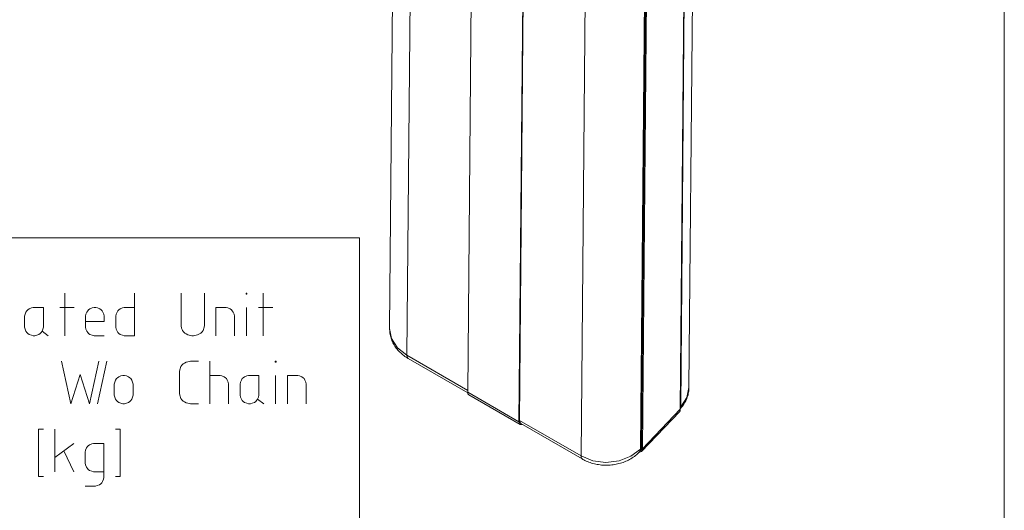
# Model space of a CAD drawing. Header units: millimetres. Extents: x 3 to 207, y 3 to 294.
# Tile 17 of 61: x 149 to 207, y 53 to 82. Entities that reach past the tile are written whole.
import ezdxf

# ---------------------------------------------------------------- set-up
doc = ezdxf.new("R2010")
doc.units = ezdxf.units.MM
doc.layers.add('1', color=7, linetype='CONTINUOUS', true_color=0xffffff)

msp = doc.modelspace()

# ---------------------------------------------------------------- linework, layer by layer
at = {"layer": '1', "color": 7, "linetype": 'Continuous', "lineweight": 18}
msp.add_line((207, 3), (207, 294), dxfattribs=at)
at = {"layer": '1', "color": 252, "linetype": 'Continuous', "lineweight": 13}
for p, q in [((171.020416, 89.335602), (170.790878, 63.475338)), ((188.425522, 60.00547), (188.666718, 87.178329)), ((188.161118, 86.647507), (187.913223, 58.720707)), ((188.18428, 86.671463), (187.937469, 58.866978)), ((175.620026, 85.567513), (175.390671, 59.726894)), ((178.652237, 85.451004), (178.408447, 57.985874)), ((178.445892, 58.064159), (178.688797, 85.429924)), ((185.811798, 84.393013), (185.563095, 56.372993)), ((185.88588, 84.457733), (185.637299, 56.450928)), ((185.936813, 84.50248), (185.687241, 56.382595)), ((171.997498, 83.381416), (171.806778, 61.894405)), ((182.31041, 83.37146), (182.067245, 55.97493)), ((170.790878, 63.47533), (170.907822, 62.873936)), ((170.79097, 63.47356), (170.791748, 63.402317)), ((170.791748, 63.402317), (170.795349, 63.331238)), ((170.795349, 63.331238), (170.801926, 63.259041)), ((170.801926, 63.259041), (170.811371, 63.187107)), ((170.811371, 63.187107), (170.823715, 63.11557)), ((170.823715, 63.11557), (170.838852, 63.044533)), ((170.838852, 63.044533), (170.856857, 62.973969)), ((170.856857, 62.973969), (170.877609, 62.904091)), ((170.877609, 62.904091), (170.901184, 62.834782)), ((170.901184, 62.834782), (170.92749, 62.766346)), ((170.907822, 62.873936), (171.257874, 62.329193)), ((170.92749, 62.766346), (170.956543, 62.698578)), ((170.956543, 62.698578), (170.988251, 62.631859)), ((170.988251, 62.631859), (171.022705, 62.56591)), ((171.022705, 62.56591), (171.059708, 62.501175)), ((171.059708, 62.501175), (171.099426, 62.437332)), ((171.099426, 62.437332), (171.141586, 62.374855)), ((171.141586, 62.374855), (171.186432, 62.313404)), ((171.186432, 62.313404), (171.233597, 62.253452)), ((171.233597, 62.253452), (171.283386, 62.194664)), ((171.257874, 62.329193), (171.806778, 61.894405)), ((171.283386, 62.194664), (171.335403, 62.137524)), ((171.335403, 62.137524), (171.389954, 62.081692)), ((171.389954, 62.081692), (171.446579, 62.027622)), ((171.446579, 62.027622), (171.505646, 61.975021)), ((171.505646, 61.975021), (171.566681, 61.924294)), ((171.566681, 61.924294), (171.62999, 61.875202)), ((171.62999, 61.875202), (171.695145, 61.828079)), ((171.695145, 61.828079), (171.762405, 61.782738)), ((171.762405, 61.782738), (171.83136, 61.739464)), ((171.806778, 61.894405), (175.39151, 59.826298)), ((171.824142, 61.779087), (171.806778, 61.894405)), ((171.877197, 61.712383), (171.824142, 61.779087)), ((171.83136, 61.739464), (171.854202, 61.725815)), ((171.854202, 61.725815), (171.877197, 61.712383)), ((171.877197, 61.712383), (175.392426, 59.684368)), ((188.297714, 59.405754), (188.425522, 60.00547)), ((188.399353, 59.714363), (188.410049, 59.786625)), ((188.410049, 59.786625), (188.41832, 59.859249)), ((188.41832, 59.859249), (188.424271, 59.931839)), ((188.424271, 59.931839), (188.425522, 60.004532)), ((188.425491, 60.00589), (188.425446, 60.007244)), ((188.425522, 60.004532), (188.425491, 60.00589)), ((175.390671, 59.726894), (175.406586, 59.621189)), ((175.390671, 59.726894), (178.408447, 57.985874)), ((175.406586, 59.621189), (175.455215, 59.560047)), ((175.455215, 59.560047), (178.472992, 57.819027)), ((187.937469, 58.866978), (188.297714, 59.405754)), ((188.206406, 59.152649), (188.240585, 59.220234)), ((188.240585, 59.220234), (188.272034, 59.288971)), ((188.272034, 59.288971), (188.300507, 59.358261)), ((188.300507, 59.358261), (188.326172, 59.428513)), ((188.326172, 59.428513), (188.348801, 59.499149)), ((188.348801, 59.499149), (188.368622, 59.570553)), ((188.368622, 59.570553), (188.385513, 59.642174)), ((188.385513, 59.642174), (188.399353, 59.714363)), ((187.913223, 58.720707), (185.687241, 56.382595)), ((187.898804, 58.633289), (187.857895, 58.565842)), ((187.913223, 58.720707), (187.898804, 58.633289)), ((187.913498, 58.751598), (187.931168, 58.805393)), ((187.913849, 58.737568), (187.943329, 58.770802)), ((187.914307, 58.842636), (187.937469, 58.866978)), ((187.931168, 58.805393), (187.937469, 58.866978)), ((187.943329, 58.770802), (187.993637, 58.830917)), ((187.993637, 58.830917), (188.04155, 58.892693)), ((188.04155, 58.892693), (188.086777, 58.955746)), ((188.086777, 58.955746), (188.129471, 59.020313)), ((188.129471, 59.020313), (188.16925, 59.085812)), ((188.16925, 59.085812), (188.206406, 59.152649)), ((178.445892, 58.064159), (182.067245, 55.97493)), ((178.445892, 58.064159), (178.463257, 57.948841)), ((185.631897, 56.227734), (187.857895, 58.565842)), ((178.408447, 57.985874), (178.462006, 57.826431)), ((178.462006, 57.826431), (178.611984, 57.826931)), ((178.463257, 57.948841), (178.516296, 57.882137)), ((178.516296, 57.882145), (182.13765, 55.792915)), ((185.006042, 55.94812), (185.563095, 56.372993)), ((185.50267, 56.203999), (185.547318, 56.277592)), ((185.502731, 56.204048), (185.57692, 56.281986)), ((185.547318, 56.277592), (185.563095, 56.372993)), ((185.563095, 56.372993), (185.637299, 56.450928)), ((185.57692, 56.281986), (185.621552, 56.355564)), ((185.621552, 56.355564), (185.637299, 56.450928)), ((185.687241, 56.382595), (185.628983, 56.224739)), ((182.084579, 55.859634), (182.067245, 55.97493)), ((182.067245, 55.97493), (182.761566, 55.692551)), ((182.137619, 55.792931), (182.084579, 55.859634)), ((182.13765, 55.792915), (182.180618, 55.768677)), ((182.180618, 55.768677), (182.224121, 55.745213)), ((182.224121, 55.745213), (182.298157, 55.707687)), ((182.298157, 55.707687), (182.373611, 55.672371)), ((182.761566, 55.692551), (183.533203, 55.590397)), ((184.30658, 55.678459), (185.006042, 55.94812)), ((184.703629, 55.655197), (184.780441, 55.689816)), ((184.780441, 55.689816), (184.85585, 55.72673)), ((184.85585, 55.72673), (184.929672, 55.765873)), ((184.929672, 55.765873), (185.001923, 55.807251)), ((185.001923, 55.807251), (185.072388, 55.850754)), ((185.072388, 55.850754), (185.141098, 55.896416)), ((185.141098, 55.896416), (185.207779, 55.944069)), ((185.207779, 55.944069), (185.272568, 55.993805)), ((185.272568, 55.993805), (185.335129, 56.045383)), ((185.335129, 56.045383), (185.395599, 56.098923)), ((185.395599, 56.098923), (185.450104, 56.150654)), ((185.450104, 56.150654), (185.502731, 56.204048)), ((185.628983, 56.224739), (185.469513, 56.164417)), ((182.373611, 55.672371), (182.45047, 55.639271)), ((182.45047, 55.639271), (182.528549, 55.608459)), ((182.528549, 55.608459), (182.607941, 55.579891)), ((182.607941, 55.579891), (182.688385, 55.553654)), ((182.688385, 55.553654), (182.769958, 55.529739)), ((182.769958, 55.529739), (182.852371, 55.508209)), ((182.852371, 55.508209), (182.935699, 55.489059)), ((182.935699, 55.489059), (183.019699, 55.472328)), ((183.019699, 55.472328), (183.104385, 55.458015)), ((183.104385, 55.458015), (183.189575, 55.446156)), ((183.189575, 55.446156), (183.275208, 55.436752)), ((183.275208, 55.436752), (183.361176, 55.429821)), ((183.361176, 55.429821), (183.447418, 55.425362)), ((183.447418, 55.425362), (183.533768, 55.423393)), ((183.533203, 55.590397), (184.30658, 55.678459)), ((183.533768, 55.423393), (183.620193, 55.423904)), ((183.620193, 55.423904), (183.706558, 55.426907)), ((183.706558, 55.426907), (183.792801, 55.432407)), ((183.792801, 55.432407), (183.878738, 55.440384)), ((183.878738, 55.440384), (183.964401, 55.450855)), ((183.964401, 55.450855), (184.049591, 55.463795)), ((184.049591, 55.463795), (184.134277, 55.479214)), ((184.134277, 55.479214), (184.218277, 55.497093)), ((184.218277, 55.497093), (184.301605, 55.517426)), ((184.301605, 55.517426), (184.384064, 55.540184)), ((184.384064, 55.540184), (184.465607, 55.565365)), ((184.465607, 55.565365), (184.546097, 55.592945)), ((184.546097, 55.592945), (184.625473, 55.622894)), ((184.625473, 55.622894), (184.703629, 55.655197))]:
    msp.add_line(p, q, dxfattribs=at)
at = {"layer": '1', "color": 172, "linetype": 'Continuous', "lineweight": 18}
for p, q in [((136.014847, 68.793282), (153.014847, 68.793282)), ((153.014847, 68.793282), (169.014847, 68.793282)), ((169.014847, 68.793282), (169.014847, 51.793278))]:
    msp.add_line(p, q, dxfattribs=at)
at = {"layer": '1', "color": 87, "linetype": 'Continuous', "lineweight": 13}
for p, q in [((151.65181, 63.043282), (151.65181, 65.543282)), ((155.764969, 63.043282), (155.764969, 65.543282)), ((158.509705, 65.543282), (158.509705, 63.622227)), ((159.878128, 63.622227), (159.878128, 65.543282)), ((162.333389, 65.490646), (162.333389, 65.543282)), ((162.333389, 65.543282), (162.386017, 65.543282)), ((162.386017, 65.543282), (162.386017, 65.490646)), ((163.350494, 63.043282), (163.350494, 65.543282)), ((162.386017, 65.490646), (162.333389, 65.490646)), ((149.371552, 64.438019), (149.318924, 64.306442)), ((149.424179, 64.51696), (149.371552, 64.438019)), ((149.476807, 64.569595), (149.424179, 64.51696)), ((149.555771, 64.622231), (149.476807, 64.569595)), ((149.687347, 64.674858), (149.555771, 64.622231)), ((149.792603, 64.701172), (149.687347, 64.674858)), ((149.84523, 64.701172), (149.792603, 64.701172)), ((150.397858, 64.701172), (149.84523, 64.701172)), ((150.397858, 63.595909), (150.397858, 64.701172)), ((152.204453, 64.701172), (151.362335, 64.701172)), ((152.958389, 64.438019), (152.905762, 64.306442)), ((153.011032, 64.51696), (152.958389, 64.438019)), ((153.06366, 64.569595), (153.011032, 64.51696)), ((153.142609, 64.622231), (153.06366, 64.569595)), ((153.274185, 64.674858), (153.142609, 64.622231)), ((153.379456, 64.701172), (153.274185, 64.674858)), ((153.432083, 64.701172), (153.379456, 64.701172)), ((153.484711, 64.701172), (153.432083, 64.701172)), ((153.589966, 64.674858), (153.484711, 64.701172)), ((153.721542, 64.622231), (153.589966, 64.674858)), ((153.800491, 64.569595), (153.721542, 64.622231)), ((153.853119, 64.51696), (153.800491, 64.569595)), ((153.905762, 64.438019), (153.853119, 64.51696)), ((153.958389, 64.306442), (153.905762, 64.438019)), ((154.738647, 64.438019), (154.68602, 64.306442)), ((154.79129, 64.51696), (154.738647, 64.438019)), ((154.843918, 64.569595), (154.79129, 64.51696)), ((154.922867, 64.622231), (154.843918, 64.569595)), ((155.054443, 64.674858), (154.922867, 64.622231)), ((155.159714, 64.701172), (155.054443, 64.674858)), ((155.212341, 64.701172), (155.159714, 64.701172)), ((155.764969, 64.701172), (155.212341, 64.701172)), ((161.105759, 64.701172), (160.553131, 64.701172)), ((160.553131, 64.701172), (160.553131, 63.043282)), ((161.158401, 64.701172), (161.105759, 64.701172)), ((161.263657, 64.674858), (161.158401, 64.701172)), ((161.395233, 64.622231), (161.263657, 64.674858)), ((161.474182, 64.569595), (161.395233, 64.622231)), ((161.526825, 64.51696), (161.474182, 64.569595)), ((161.579437, 64.438019), (161.526825, 64.51696)), ((161.63208, 64.306442), (161.579437, 64.438019)), ((162.359711, 63.043282), (162.359711, 64.701172)), ((163.903122, 64.701172), (163.061035, 64.701172)), ((149.318924, 64.306442), (149.292603, 64.201172)), ((149.292603, 64.201172), (149.292603, 64.148544)), ((149.292603, 64.148544), (149.292603, 63.595909)), ((152.905762, 64.306442), (152.879456, 64.201172)), ((152.879456, 64.201172), (152.879456, 64.148544)), ((152.879456, 64.148544), (152.879456, 63.595909)), ((152.879456, 63.885384), (153.984711, 63.885384)), ((153.984711, 64.201172), (153.958389, 64.306442)), ((153.984711, 64.148544), (153.984711, 64.201172)), ((153.984711, 63.885384), (153.984711, 64.148544)), ((154.68602, 64.306442), (154.659714, 64.201172)), ((154.659714, 64.201172), (154.659714, 64.148544)), ((154.659714, 64.148544), (154.659714, 63.595909)), ((161.658401, 64.201172), (161.63208, 64.306442)), ((161.658401, 64.148544), (161.658401, 64.201172)), ((161.658401, 63.043282), (161.658401, 64.148544)), ((149.292603, 63.595909), (149.292603, 63.543282)), ((149.292603, 63.543282), (149.318924, 63.438015)), ((149.318924, 63.438015), (149.371552, 63.306438)), ((149.371552, 63.306438), (149.424179, 63.227493)), ((149.424179, 63.227493), (149.476807, 63.174858)), ((150.213654, 63.174858), (150.266281, 63.227493)), ((150.266281, 63.227493), (150.318924, 63.306438)), ((150.318924, 63.306438), (150.371552, 63.438015)), ((150.318924, 63.306438), (150.687347, 63.043282)), ((150.371552, 63.438015), (150.397858, 63.543282)), ((150.397858, 63.543282), (150.397858, 63.595909)), ((152.879456, 63.595909), (152.879456, 63.543282)), ((152.879456, 63.543282), (152.905762, 63.438015)), ((152.905762, 63.438015), (152.958389, 63.306438)), ((152.958389, 63.306438), (153.011032, 63.227493)), ((153.011032, 63.227493), (153.06366, 63.174858)), ((154.659714, 63.595909), (154.659714, 63.543282)), ((154.659714, 63.543282), (154.68602, 63.438015)), ((154.68602, 63.438015), (154.738647, 63.306438)), ((154.738647, 63.306438), (154.79129, 63.227493)), ((154.79129, 63.227493), (154.843918, 63.174858)), ((158.509705, 63.622227), (158.536026, 63.49065)), ((158.536026, 63.49065), (158.562332, 63.411697)), ((158.562332, 63.411697), (158.588654, 63.35907)), ((158.588654, 63.35907), (158.641281, 63.280117)), ((158.641281, 63.280117), (158.720245, 63.201172)), ((159.667603, 63.201172), (159.746552, 63.280117)), ((159.746552, 63.280117), (159.799179, 63.35907)), ((159.799179, 63.35907), (159.8255, 63.411697)), ((159.8255, 63.411697), (159.851822, 63.49065)), ((159.851822, 63.49065), (159.878128, 63.622227)), ((149.476807, 63.174858), (149.555771, 63.122227)), ((149.555771, 63.122227), (149.687347, 63.069595)), ((149.687347, 63.069595), (149.792603, 63.043282)), ((149.792603, 63.043282), (149.84523, 63.043282)), ((149.84523, 63.043282), (149.897858, 63.043282)), ((149.897858, 63.043282), (150.003128, 63.069595)), ((150.003128, 63.069595), (150.134705, 63.122227)), ((150.134705, 63.122227), (150.213654, 63.174858)), ((153.06366, 63.174858), (153.142609, 63.122227)), ((153.142609, 63.122227), (153.274185, 63.069595)), ((153.274185, 63.069595), (153.379456, 63.043282)), ((153.379456, 63.043282), (153.432083, 63.043282)), ((153.432083, 63.043282), (153.984711, 63.043282)), ((154.843918, 63.174858), (154.922867, 63.122227)), ((154.922867, 63.122227), (155.054443, 63.069595)), ((155.054443, 63.069595), (155.159714, 63.043282)), ((155.159714, 63.043282), (155.212341, 63.043282)), ((155.212341, 63.043282), (155.764969, 63.043282)), ((158.720245, 63.201172), (158.799179, 63.14854)), ((158.799179, 63.14854), (158.904449, 63.095909)), ((158.904449, 63.095909), (158.983398, 63.069595)), ((158.983398, 63.069595), (159.141281, 63.043282)), ((159.141281, 63.043282), (159.193909, 63.043282)), ((159.193909, 63.043282), (159.246552, 63.043282)), ((159.246552, 63.043282), (159.404449, 63.069595)), ((159.404449, 63.069595), (159.483398, 63.095909)), ((159.483398, 63.095909), (159.588669, 63.14854)), ((159.588669, 63.14854), (159.667603, 63.201172)), ((152.012054, 59.043278), (151.459427, 61.543278)), ((153.669937, 61.543278), (153.11731, 59.043278)), ((154.134415, 61.543278), (153.581787, 59.043278)), ((158.712051, 61.438015), (158.817322, 61.490646)), ((158.817322, 61.490646), (158.896255, 61.516964)), ((158.896255, 61.516964), (159.054169, 61.543278)), ((159.054169, 61.543278), (159.106796, 61.543278)), ((159.106796, 61.543278), (159.527832, 61.543278)), ((160.20285, 61.543278), (160.20285, 59.043278)), ((164.052841, 61.490646), (164.052841, 61.543278)), ((164.052841, 61.543278), (164.105469, 61.543278)), ((164.105469, 61.490646), (164.052841, 61.490646)), ((164.105469, 61.543278), (164.105469, 61.490646)), ((158.422577, 60.964333), (158.448898, 61.095909)), ((158.422577, 59.622227), (158.422577, 60.964333)), ((158.448898, 61.095909), (158.475204, 61.174858)), ((158.475204, 61.174858), (158.501526, 61.227489)), ((158.501526, 61.227489), (158.554169, 61.306435)), ((158.554169, 61.306435), (158.633102, 61.38538)), ((158.633102, 61.38538), (158.712051, 61.438015)), ((152.564682, 60.753803), (152.012054, 59.043278)), ((153.11731, 59.043278), (152.564682, 60.753803)), ((154.65152, 60.438015), (154.598892, 60.306435)), ((154.704147, 60.516964), (154.65152, 60.438015)), ((154.75679, 60.569595), (154.704147, 60.516964)), ((154.835739, 60.622223), (154.75679, 60.569595)), ((154.967316, 60.674858), (154.835739, 60.622223)), ((155.072571, 60.701176), (154.967316, 60.674858)), ((155.125214, 60.701176), (155.072571, 60.701176)), ((155.177841, 60.701176), (155.125214, 60.701176)), ((155.283112, 60.674858), (155.177841, 60.701176)), ((155.414688, 60.622223), (155.283112, 60.674858)), ((155.493637, 60.569595), (155.414688, 60.622223)), ((155.546265, 60.516964), (155.493637, 60.569595)), ((155.598907, 60.438015), (155.546265, 60.516964)), ((155.651535, 60.306435), (155.598907, 60.438015)), ((160.755478, 60.701176), (160.20285, 60.701176)), ((160.808105, 60.701176), (160.755478, 60.701176)), ((160.913361, 60.674858), (160.808105, 60.701176)), ((161.044952, 60.622223), (160.913361, 60.674858)), ((161.123901, 60.569595), (161.044952, 60.622223)), ((161.176529, 60.516964), (161.123901, 60.569595)), ((161.229156, 60.438015), (161.176529, 60.516964)), ((161.281784, 60.306435), (161.229156, 60.438015)), ((162.062057, 60.438015), (162.00943, 60.306435)), ((162.114685, 60.516964), (162.062057, 60.438015)), ((162.167313, 60.569595), (162.114685, 60.516964)), ((162.246262, 60.622223), (162.167313, 60.569595)), ((162.377838, 60.674858), (162.246262, 60.622223)), ((162.483109, 60.701176), (162.377838, 60.674858)), ((162.535736, 60.701176), (162.483109, 60.701176)), ((163.088364, 60.701176), (162.535736, 60.701176)), ((163.088364, 59.595909), (163.088364, 60.701176)), ((164.079163, 59.043278), (164.079163, 60.701176)), ((165.333115, 60.701176), (164.780472, 60.701176)), ((164.780472, 60.701176), (164.780472, 59.043278)), ((165.385742, 60.701176), (165.333115, 60.701176)), ((165.490997, 60.674858), (165.385742, 60.701176)), ((165.622574, 60.622223), (165.490997, 60.674858)), ((165.701523, 60.569595), (165.622574, 60.622223)), ((165.75415, 60.516964), (165.701523, 60.569595)), ((165.806793, 60.438015), (165.75415, 60.516964)), ((165.859421, 60.306435), (165.806793, 60.438015)), ((154.598892, 60.306435), (154.572571, 60.201176)), ((154.572571, 60.201176), (154.572571, 60.148544)), ((154.572571, 60.148544), (154.572571, 59.595909)), ((155.677841, 60.201176), (155.651535, 60.306435)), ((155.677841, 60.148544), (155.677841, 60.201176)), ((155.677841, 59.595909), (155.677841, 60.148544)), ((161.308105, 60.201176), (161.281784, 60.306435)), ((161.308105, 60.148544), (161.308105, 60.201176)), ((161.308105, 59.043278), (161.308105, 60.148544)), ((162.00943, 60.306435), (161.983109, 60.201176)), ((161.983109, 60.201176), (161.983109, 60.148544)), ((161.983109, 60.148544), (161.983109, 59.595909)), ((165.885742, 60.201176), (165.859421, 60.306435)), ((165.885742, 60.148544), (165.885742, 60.201176)), ((165.885742, 59.043278), (165.885742, 60.148544)), ((154.572571, 59.595909), (154.572571, 59.543278)), ((154.572571, 59.543278), (154.598892, 59.438019)), ((154.598892, 59.438019), (154.65152, 59.306438)), ((154.65152, 59.306438), (154.704147, 59.227486)), ((154.704147, 59.227486), (154.75679, 59.174862)), ((154.75679, 59.174862), (154.835739, 59.122227)), ((155.414688, 59.122227), (155.493637, 59.174862)), ((155.493637, 59.174862), (155.546265, 59.227486)), ((155.546265, 59.227486), (155.598907, 59.306438)), ((155.598907, 59.306438), (155.651535, 59.438019)), ((155.651535, 59.438019), (155.677841, 59.543278)), ((155.677841, 59.543278), (155.677841, 59.595909)), ((158.448898, 59.490646), (158.422577, 59.622227)), ((158.475204, 59.411697), (158.448898, 59.490646)), ((158.501526, 59.359066), (158.475204, 59.411697)), ((158.554169, 59.280121), (158.501526, 59.359066)), ((158.633102, 59.201176), (158.554169, 59.280121)), ((158.712051, 59.14854), (158.633102, 59.201176)), ((161.983109, 59.595909), (161.983109, 59.543278)), ((161.983109, 59.543278), (162.00943, 59.438019)), ((162.00943, 59.438019), (162.062057, 59.306438)), ((162.062057, 59.306438), (162.114685, 59.227486)), ((162.114685, 59.227486), (162.167313, 59.174862)), ((162.167313, 59.174862), (162.246262, 59.122227)), ((162.825211, 59.122227), (162.90416, 59.174862)), ((162.90416, 59.174862), (162.956787, 59.227486)), ((162.956787, 59.227486), (163.00943, 59.306438)), ((163.00943, 59.306438), (163.062057, 59.438019)), ((163.00943, 59.306438), (163.377853, 59.043278)), ((163.062057, 59.438019), (163.088364, 59.543278)), ((163.088364, 59.543278), (163.088364, 59.595909)), ((154.835739, 59.122227), (154.967316, 59.069595)), ((154.967316, 59.069595), (155.072571, 59.043278)), ((155.072571, 59.043278), (155.125214, 59.043278)), ((155.125214, 59.043278), (155.177841, 59.043278)), ((155.177841, 59.043278), (155.283112, 59.069595)), ((155.283112, 59.069595), (155.414688, 59.122227)), ((158.817322, 59.095909), (158.712051, 59.14854)), ((158.896255, 59.069595), (158.817322, 59.095909)), ((159.054169, 59.043278), (158.896255, 59.069595)), ((159.106796, 59.043278), (159.054169, 59.043278)), ((159.527832, 59.043278), (159.106796, 59.043278)), ((162.246262, 59.122227), (162.377838, 59.069595)), ((162.377838, 59.069595), (162.483109, 59.043278)), ((162.483109, 59.043278), (162.535736, 59.043278)), ((162.535736, 59.043278), (162.588364, 59.043278)), ((162.588364, 59.043278), (162.693634, 59.069595)), ((162.693634, 59.069595), (162.825211, 59.122227)), ((150.401978, 57.543282), (150.112503, 57.543282)), ((150.112503, 57.543282), (150.112503, 54.753807)), ((151.076981, 55.043278), (151.076981, 57.543282)), ((154.637497, 57.543282), (154.926987, 57.543282)), ((154.926987, 57.543282), (154.926987, 54.753807)), ((152.182236, 56.701172), (151.076981, 55.88538)), ((151.603302, 56.280121), (152.182236, 55.043278)), ((152.857239, 56.201172), (152.88356, 56.306435)), ((152.88356, 56.306435), (152.936188, 56.438015)), ((152.936188, 56.438015), (152.988815, 56.51696)), ((152.988815, 56.51696), (153.041458, 56.569592)), ((153.041458, 56.569592), (153.120392, 56.622227)), ((153.120392, 56.622227), (153.251984, 56.674858)), ((153.251984, 56.674858), (153.357239, 56.701172)), ((153.357239, 56.701172), (153.409882, 56.701172)), ((153.409882, 56.701172), (153.962509, 56.701172)), ((153.962509, 56.701172), (153.962509, 54.753807)), ((152.857239, 56.148544), (152.857239, 56.201172)), ((152.857239, 55.595909), (152.857239, 56.148544)), ((152.857239, 55.543278), (152.857239, 55.595909)), ((152.88356, 55.438015), (152.857239, 55.543278)), ((152.936188, 55.306435), (152.88356, 55.438015)), ((152.988815, 55.227489), (152.936188, 55.306435)), ((153.041458, 55.174854), (152.988815, 55.227489)), ((153.120392, 55.122223), (153.041458, 55.174854)), ((153.251984, 55.069595), (153.120392, 55.122223)), ((150.112503, 54.753807), (150.401978, 54.753807)), ((153.357239, 55.043278), (153.251984, 55.069595)), ((153.409882, 55.043278), (153.357239, 55.043278)), ((153.962509, 55.043278), (153.409882, 55.043278)), ((153.936188, 54.595909), (153.88356, 54.464333)), ((153.962509, 54.701176), (153.936188, 54.595909)), ((153.962509, 54.753807), (153.962509, 54.701176)), ((154.926987, 54.753807), (154.637497, 54.753807)), ((153.409882, 54.201176), (152.857239, 54.201176)), ((153.462509, 54.201176), (153.409882, 54.201176)), ((153.567764, 54.227489), (153.462509, 54.201176)), ((153.699341, 54.280121), (153.567764, 54.227489)), ((153.778305, 54.332752), (153.699341, 54.280121)), ((153.830933, 54.385384), (153.778305, 54.332752)), ((153.88356, 54.464333), (153.830933, 54.385384))]:
    msp.add_line(p, q, dxfattribs=at)

doc.saveas('drawing.dxf')
